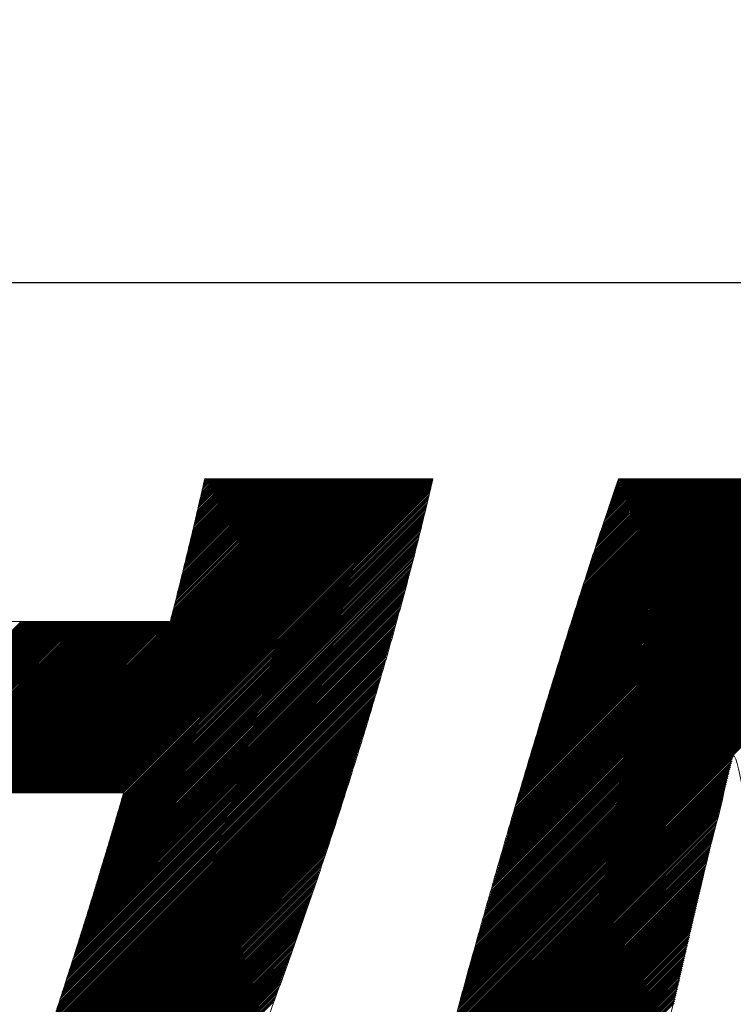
# Model space of a CAD drawing. Header units: millimetres. Extents: x 0 to 1300, y 0 to 891.
# Tile 58 of 146: x 173.82 to 177.82, y 599.46 to 604.97. Entities that reach past the tile are written whole.
import ezdxf

# ---------------------------------------------------------------- set-up
doc = ezdxf.new("R2010")
doc.units = ezdxf.units.MM
doc.header["$LTSCALE"] = 0.545669
doc.layers.add('NoLayerName_001', color=7, linetype='Continuous')
doc.layers.add('NoLayerName_002', color=7, linetype='Continuous')

# ---------------------------------------------------------------- blocks, each defined once
blk = doc.blocks.new('JZB_0014')
at = {"layer": 'NoLayerName_002', "color": 7, "linetype": 'Continuous', "lineweight": 25}
for p, q in [((3.9682, 4.8402), (2.2081, 3.0801)), ((3.9771, 4.8402), (2.217, 3.0801)), ((3.986, 4.8402), (2.2259, 3.0801)), ((3.9949, 4.8402), (2.2348, 3.0801)), ((4.0038, 4.8402), (2.2437, 3.0801)), ((4.0128, 4.8402), (2.2526, 3.0801)), ((4.0217, 4.8402), (2.2615, 3.0801)), ((4.0306, 4.8402), (2.2704, 3.0801)), ((4.0395, 4.8402), (2.2793, 3.0801)), ((4.0484, 4.8402), (2.2882, 3.0801)), ((4.0573, 4.8402), (2.2972, 3.0801)), ((4.0662, 4.8402), (2.3061, 3.0801)), ((4.0751, 4.8402), (2.315, 3.0801)), ((4.084, 4.8402), (2.3239, 3.0801)), ((4.0929, 4.8402), (2.3328, 3.0801)), ((4.1018, 4.8402), (2.3417, 3.0801)), ((4.1107, 4.8402), (2.3506, 3.0801)), ((4.1197, 4.8402), (2.3595, 3.0801)), ((4.1286, 4.8402), (2.3684, 3.0801)), ((4.1375, 4.8402), (2.3773, 3.0801)), ((4.1464, 4.8402), (2.3862, 3.0801)), ((4.1553, 4.8402), (2.3951, 3.0801)), ((4.1642, 4.8402), (2.4041, 3.0801)), ((4.1731, 4.8402), (2.413, 3.0801)), ((4.182, 4.8402), (2.4219, 3.0801)), ((4.1909, 4.8402), (2.4308, 3.0801)), ((4.1998, 4.8402), (2.4397, 3.0801)), ((4.2087, 4.8402), (2.4486, 3.0801)), ((4.2176, 4.8402), (2.4575, 3.0801)), ((4.2266, 4.8402), (2.4664, 3.0801)), ((4.2355, 4.8402), (2.4753, 3.0801)), ((4.2444, 4.8402), (2.4842, 3.0801)), ((4.2533, 4.8402), (2.4931, 3.0801)), ((4.2622, 4.8402), (2.502, 3.0801)), ((4.2711, 4.8402), (2.511, 3.0801)), ((4.28, 4.8402), (2.5199, 3.0801)), ((4.2889, 4.8402), (2.5288, 3.0801)), ((4.2978, 4.8402), (2.5377, 3.0801)), ((4.3067, 4.8402), (2.5466, 3.0801)), ((4.3156, 4.8402), (2.5555, 3.0801)), ((4.3245, 4.8402), (2.5644, 3.0801)), ((4.3335, 4.8402), (2.5733, 3.0801)), ((4.3424, 4.8402), (2.5822, 3.0801)), ((4.3513, 4.8402), (2.5911, 3.0801)), ((4.3602, 4.8402), (2.6, 3.0801)), ((4.3691, 4.8402), (2.6089, 3.0801)), ((4.378, 4.8402), (2.6179, 3.0801)), ((4.3869, 4.8402), (2.6268, 3.0801)), ((4.3958, 4.8402), (2.6357, 3.0801)), ((4.4047, 4.8402), (2.6446, 3.0801)), ((4.4136, 4.8402), (2.6535, 3.0801)), ((4.4225, 4.8402), (2.6624, 3.0801)), ((4.4314, 4.8402), (2.6713, 3.0801)), ((4.4404, 4.8402), (2.6802, 3.0801)), ((4.4493, 4.8402), (2.6891, 3.0801)), ((4.4582, 4.8402), (2.698, 3.0801)), ((4.4671, 4.8402), (2.7069, 3.0801)), ((4.476, 4.8402), (2.7158, 3.0801)), ((4.4849, 4.8402), (2.7248, 3.0801)), ((4.4938, 4.8402), (2.7337, 3.0801)), ((4.5027, 4.8402), (2.7426, 3.0801)), ((4.5116, 4.8402), (2.7515, 3.0801)), ((4.5205, 4.8402), (2.7604, 3.0801)), ((4.5294, 4.8402), (2.7693, 3.0801)), ((4.5383, 4.8402), (2.7782, 3.0801)), ((4.5473, 4.8402), (2.7871, 3.0801)), ((4.5562, 4.8402), (2.796, 3.0801)), ((4.5651, 4.8402), (2.8049, 3.0801)), ((4.574, 4.8402), (2.8138, 3.0801)), ((4.5829, 4.8402), (2.8227, 3.0801)), ((4.5918, 4.8402), (2.8317, 3.0801)), ((4.6007, 4.8402), (2.8406, 3.0801)), ((4.6096, 4.8402), (2.8495, 3.0801)), ((4.6185, 4.8402), (2.8584, 3.0801)), ((4.6274, 4.8402), (2.8673, 3.0801)), ((4.6363, 4.8402), (2.8762, 3.0801)), ((4.6381, 4.833), (2.8851, 3.0801)), ((4.6352, 4.8213), (2.894, 3.0801)), ((4.6324, 4.8096), (2.9029, 3.0801)), ((3.9593, 4.8402), (3.1698, 4.0507)), ((3.9504, 4.8402), (3.1727, 4.0626)), ((3.9415, 4.8402), (3.1757, 4.0744)), ((3.9326, 4.8402), (3.1787, 4.0863)), ((3.9237, 4.8402), (3.1816, 4.0982)), ((3.9148, 4.8402), (3.1846, 4.11)), ((3.9058, 4.8402), (3.1875, 4.1219)), ((3.8969, 4.8402), (3.1905, 4.1338)), ((3.888, 4.8402), (3.1935, 4.1456)), ((3.8791, 4.8402), (3.1964, 4.1575)), ((3.8702, 4.8402), (3.1994, 4.1694)), ((3.8613, 4.8402), (3.2023, 4.1812)), ((3.8524, 4.8402), (3.2053, 4.1931)), ((3.8435, 4.8402), (3.2083, 4.205)), ((3.8346, 4.8402), (3.2112, 4.2168)), ((3.8257, 4.8402), (3.2142, 4.2287)), ((3.8168, 4.8402), (3.2171, 4.2406)), ((3.8079, 4.8402), (3.2201, 4.2524)), ((3.7989, 4.8402), (3.223, 4.2643)), ((3.79, 4.8402), (3.226, 4.2762)), ((3.7811, 4.8402), (3.229, 4.288)), ((3.7722, 4.8402), (3.2319, 4.2999)), ((3.7633, 4.8402), (3.2349, 4.3118)), ((3.7544, 4.8402), (3.2378, 4.3236)), ((3.7455, 4.8402), (3.2408, 4.3355)), ((3.7366, 4.8402), (3.2438, 4.3474)), ((3.7277, 4.8402), (3.2467, 4.3592)), ((3.7188, 4.8402), (3.2497, 4.3711)), ((3.7099, 4.8402), (3.2526, 4.383)), ((3.701, 4.8402), (3.2556, 4.3948)), ((3.692, 4.8402), (3.2585, 4.4067)), ((3.6831, 4.8402), (3.2615, 4.4186)), ((3.6742, 4.8402), (3.2645, 4.4304)), ((3.6653, 4.8402), (3.2674, 4.4423)), ((3.6564, 4.8402), (3.2703, 4.4541)), ((3.6475, 4.8402), (3.273, 4.4657)), ((3.6386, 4.8402), (3.2757, 4.4774)), ((3.6297, 4.8402), (3.2784, 4.489)), ((3.6208, 4.8402), (3.2811, 4.5006)), ((3.6119, 4.8402), (3.2838, 4.5122)), ((3.603, 4.8402), (3.2865, 4.5238)), ((3.5941, 4.8402), (3.2892, 4.5354)), ((3.5851, 4.8402), (3.2919, 4.547)), ((3.5762, 4.8402), (3.2946, 4.5586)), ((3.5673, 4.8402), (3.2973, 4.5702)), ((3.5584, 4.8402), (3.3, 4.5818)), ((3.5495, 4.8402), (3.3027, 4.5934)), ((3.5406, 4.8402), (3.3054, 4.605)), ((3.5317, 4.8402), (3.3081, 4.6166)), ((3.5228, 4.8402), (3.3108, 4.6282)), ((3.5139, 4.8402), (3.3135, 4.6398)), ((3.505, 4.8402), (3.3162, 4.6515)), ((3.4961, 4.8402), (3.3189, 4.6631)), ((3.4872, 4.8402), (3.3216, 4.6747)), ((3.4782, 4.8402), (3.3243, 4.6863)), ((3.4693, 4.8402), (3.327, 4.6979)), ((3.4604, 4.8402), (3.3297, 4.7095)), ((3.4515, 4.8402), (3.3324, 4.7211)), ((3.4426, 4.8402), (3.3351, 4.7327)), ((3.4337, 4.8402), (3.3378, 4.7443)), ((3.4248, 4.8402), (3.3405, 4.7559)), ((3.4159, 4.8402), (3.3432, 4.7675)), ((3.407, 4.8402), (3.3459, 4.7791)), ((3.3981, 4.8402), (3.3486, 4.7907)), ((3.3892, 4.8402), (3.3513, 4.8023)), ((3.3803, 4.8402), (3.354, 4.8139)), ((3.3713, 4.8402), (3.3567, 4.8256)), ((3.3624, 4.8402), (3.3594, 4.8372)), ((7.0109, 4.8006), (5.0568, 2.8465)), ((7.009, 4.8076), (5.0604, 2.859)), ((7.007, 4.8145), (5.0639, 2.8714)), ((7.0051, 4.8215), (5.0675, 2.8839)), ((7.0031, 4.8284), (5.0711, 2.8964)), ((7.0012, 4.8354), (5.0747, 2.9089)), ((6.9971, 4.8402), (5.0783, 2.9214)), ((6.9882, 4.8402), (5.0819, 2.9339)), ((6.9793, 4.8402), (5.0855, 2.9464)), ((6.9703, 4.8402), (5.0891, 2.9589)), ((6.9614, 4.8402), (5.0926, 2.9714)), ((6.9525, 4.8402), (5.0962, 2.9839)), ((6.9436, 4.8402), (5.0998, 2.9964)), ((6.9347, 4.8402), (5.1034, 3.0089)), ((6.9258, 4.8402), (5.107, 3.0214)), ((6.9169, 4.8402), (5.1106, 3.0339)), ((6.908, 4.8402), (5.1142, 3.0464)), ((6.8991, 4.8402), (5.1178, 3.0589)), ((6.8902, 4.8402), (5.1213, 3.0714)), ((6.8813, 4.8402), (5.1249, 3.0839)), ((6.8724, 4.8402), (5.1285, 3.0964)), ((6.8634, 4.8402), (5.1321, 3.1089)), ((6.8545, 4.8402), (5.1357, 3.1214)), ((6.8456, 4.8402), (5.1393, 3.1339)), ((6.8367, 4.8402), (5.143, 3.1465)), ((6.8278, 4.8402), (5.1469, 3.1593)), ((6.8189, 4.8402), (5.1507, 3.1721)), ((6.81, 4.8402), (5.1546, 3.1848)), ((6.8011, 4.8402), (5.1585, 3.1976)), ((6.7922, 4.8402), (5.1623, 3.2103)), ((6.7833, 4.8402), (5.1662, 3.2231)), ((6.7744, 4.8402), (5.17, 3.2359)), ((6.7655, 4.8402), (5.1739, 3.2486)), ((6.7565, 4.8402), (5.1777, 3.2614)), ((6.7476, 4.8402), (5.1816, 3.2742)), ((6.7387, 4.8402), (5.1854, 3.2869)), ((6.7298, 4.8402), (5.1893, 3.2997)), ((6.7209, 4.8402), (5.1931, 3.3124)), ((6.712, 4.8402), (5.197, 3.3252)), ((6.7031, 4.8402), (5.2009, 3.338)), ((6.6942, 4.8402), (5.2047, 3.3507)), ((6.6853, 4.8402), (5.2086, 3.3635)), ((6.6764, 4.8402), (5.2124, 3.3763)), ((6.6675, 4.8402), (5.2163, 3.389)), ((6.6586, 4.8402), (5.2201, 3.4018)), ((6.6496, 4.8402), (5.224, 3.4145)), ((6.6407, 4.8402), (5.2278, 3.4273)), ((6.6318, 4.8402), (5.2317, 3.4401)), ((6.6229, 4.8402), (5.2355, 3.4528)), ((6.614, 4.8402), (5.2394, 3.4656)), ((6.6051, 4.8402), (5.2432, 3.4784)), ((6.5962, 4.8402), (5.2471, 3.4911)), ((6.5873, 4.8402), (5.251, 3.5039)), ((6.5784, 4.8402), (5.2548, 3.5166)), ((6.5695, 4.8402), (5.2587, 3.5294)), ((6.5606, 4.8402), (5.2625, 3.5422)), ((6.5517, 4.8402), (5.2664, 3.5549)), ((6.5427, 4.8402), (5.2702, 3.5677)), ((6.5338, 4.8402), (5.2741, 3.5805)), ((6.5249, 4.8402), (5.2779, 3.5932)), ((6.516, 4.8402), (5.2818, 3.606)), ((6.5071, 4.8402), (5.2856, 3.6187)), ((6.4982, 4.8402), (5.2895, 3.6315)), ((6.4893, 4.8402), (5.2934, 3.6443)), ((6.4804, 4.8402), (5.2975, 3.6573)), ((6.4715, 4.8402), (5.3015, 3.6703)), ((6.4626, 4.8402), (5.3056, 3.6832)), ((6.4537, 4.8402), (5.3096, 3.6962)), ((6.4448, 4.8402), (5.3137, 3.7092)), ((6.4358, 4.8402), (5.3177, 3.7221)), ((6.4269, 4.8402), (5.3218, 3.7351)), ((6.418, 4.8402), (5.3259, 3.748)), ((6.4091, 4.8402), (5.3299, 3.761)), ((6.4002, 4.8402), (5.334, 3.774)), ((6.3913, 4.8402), (5.338, 3.7869)), ((6.3824, 4.8402), (5.3421, 3.7999)), ((6.3735, 4.8402), (5.3461, 3.8129)), ((6.3646, 4.8402), (5.3502, 3.8258)), ((6.3557, 4.8402), (5.3542, 3.8388)), ((6.3468, 4.8402), (5.3583, 3.8517)), ((6.3379, 4.8402), (5.3623, 3.8647)), ((6.3289, 4.8402), (5.3664, 3.8777)), ((6.32, 4.8402), (5.3705, 3.8906)), ((6.3111, 4.8402), (5.3745, 3.9036)), ((6.3022, 4.8402), (5.3786, 3.9166)), ((6.2933, 4.8402), (5.3826, 3.9295)), ((6.2844, 4.8402), (5.3867, 3.9425)), ((6.2755, 4.8402), (5.3907, 3.9554)), ((6.2666, 4.8402), (5.3948, 3.9684)), ((6.2577, 4.8402), (5.3988, 3.9814)), ((6.2488, 4.8402), (5.4029, 3.9943)), ((6.2399, 4.8402), (5.4069, 4.0073)), ((6.2309, 4.8402), (5.411, 4.0203)), ((6.222, 4.8402), (5.415, 4.0332)), ((6.2131, 4.8402), (5.4191, 4.0462)), ((6.2042, 4.8402), (5.4232, 4.0591)), ((6.1953, 4.8402), (5.4272, 4.0721)), ((6.1864, 4.8402), (5.4313, 4.0851)), ((6.1775, 4.8402), (5.4353, 4.098)), ((6.1686, 4.8402), (5.4394, 4.111)), ((6.1597, 4.8402), (5.4436, 4.1241)), ((6.1508, 4.8402), (5.4479, 4.1373)), ((6.1419, 4.8402), (5.4521, 4.1505)), ((6.133, 4.8402), (5.4564, 4.1637)), ((6.124, 4.8402), (5.4607, 4.1769)), ((6.1151, 4.8402), (5.465, 4.1901)), ((6.1062, 4.8402), (5.4693, 4.2033)), ((6.0973, 4.8402), (5.4736, 4.2165)), ((6.0884, 4.8402), (5.4779, 4.2297)), ((6.0795, 4.8402), (5.4822, 4.2429)), ((6.0706, 4.8402), (5.4865, 4.2561)), ((6.0617, 4.8402), (5.4908, 4.2693)), ((6.0528, 4.8402), (5.4951, 4.2825)), ((6.0439, 4.8402), (5.4994, 4.2957)), ((6.035, 4.8402), (5.5036, 4.3089)), ((6.0261, 4.8402), (5.5079, 4.3221)), ((6.0171, 4.8402), (5.5122, 4.3353)), ((6.0082, 4.8402), (5.5165, 4.3485)), ((5.9993, 4.8402), (5.5208, 4.3617)), ((5.9904, 4.8402), (5.5251, 4.3749)), ((5.9815, 4.8402), (5.5294, 4.3881)), ((5.9726, 4.8402), (5.5337, 4.4013)), ((5.9637, 4.8402), (5.538, 4.4145)), ((5.9548, 4.8402), (5.5423, 4.4277)), ((5.9459, 4.8402), (5.5466, 4.4409)), ((5.937, 4.8402), (5.5509, 4.4541)), ((5.9281, 4.8402), (5.5552, 4.4673)), ((5.9192, 4.8402), (5.5594, 4.4805)), ((5.9102, 4.8402), (5.5637, 4.4937)), ((5.9013, 4.8402), (5.568, 4.5069)), ((5.8924, 4.8402), (5.5723, 4.5201)), ((5.8835, 4.8402), (5.5766, 4.5333)), ((5.8746, 4.8402), (5.5809, 4.5465)), ((5.8657, 4.8402), (5.5852, 4.5597)), ((5.8568, 4.8402), (5.5897, 4.5731)), ((5.8479, 4.8402), (5.5942, 4.5866)), ((5.839, 4.8402), (5.5987, 4.6)), ((5.8301, 4.8402), (5.6033, 4.6134)), ((5.8212, 4.8402), (5.6078, 4.6268)), ((5.8123, 4.8402), (5.6123, 4.6402)), ((5.8033, 4.8402), (5.6168, 4.6537)), ((5.7944, 4.8402), (5.6213, 4.6671)), ((5.7855, 4.8402), (5.6258, 4.6805)), ((5.7766, 4.8402), (5.6303, 4.6939)), ((5.7677, 4.8402), (5.6348, 4.7073)), ((5.7588, 4.8402), (5.6393, 4.7207)), ((5.7499, 4.8402), (5.6438, 4.7342)), ((5.741, 4.8402), (5.6484, 4.7476)), ((5.7321, 4.8402), (5.6529, 4.761)), ((5.7232, 4.8402), (5.6575, 4.7745)), ((5.7143, 4.8402), (5.6621, 4.788)), ((5.7054, 4.8402), (5.6667, 4.8016)), ((5.6964, 4.8402), (5.6713, 4.8151)), ((5.6875, 4.8402), (5.676, 4.8286)), ((4.6183, 4.7509), (2.8871, 3.0197)), ((4.6212, 4.7627), (2.8908, 3.0323)), ((4.624, 4.7744), (2.8946, 3.045)), ((4.6268, 4.7861), (2.8983, 3.0576)), ((4.6296, 4.7979), (2.902, 3.0702)), ((7.0265, 4.7449), (5.0281, 2.7465)), ((7.0245, 4.7519), (5.0317, 2.759)), ((7.0226, 4.7588), (5.0352, 2.7715)), ((7.0206, 4.7658), (5.0388, 2.784)), ((7.0187, 4.7727), (5.0424, 2.7965)), ((7.0167, 4.7797), (5.046, 2.809)), ((7.0148, 4.7867), (5.0496, 2.8215)), ((7.0129, 4.7936), (5.0532, 2.834)), ((4.6042, 4.6923), (2.8685, 2.9566)), ((4.6071, 4.704), (2.8722, 2.9692)), ((4.6099, 4.7158), (2.8759, 2.9818)), ((4.6127, 4.7275), (2.8797, 2.9945)), ((4.6155, 4.7392), (2.8834, 3.0071)), ((7.0417, 4.6889), (4.9994, 2.6465)), ((7.0398, 4.6959), (5.003, 2.659)), ((7.0379, 4.7029), (5.0065, 2.6715)), ((7.036, 4.7099), (5.0101, 2.684)), ((7.0341, 4.7169), (5.0137, 2.6965)), ((7.0322, 4.7239), (5.0173, 2.709)), ((7.0303, 4.7309), (5.0209, 2.7215)), ((7.0284, 4.7379), (5.0245, 2.734)), ((4.5902, 4.6337), (2.8499, 2.8934)), ((4.593, 4.6454), (2.8536, 2.906)), ((4.5958, 4.6571), (2.8573, 2.9187)), ((4.5986, 4.6689), (2.8611, 2.9313)), ((4.6014, 4.6806), (2.8648, 2.9439)), ((7.055, 4.6398), (4.9743, 2.5591)), ((7.0531, 4.6468), (4.9778, 2.5715)), ((7.0512, 4.6538), (4.9814, 2.584)), ((7.0493, 4.6608), (4.985, 2.5965)), ((7.0474, 4.6678), (4.9886, 2.609)), ((7.0455, 4.6748), (4.9922, 2.6215)), ((7.0436, 4.6818), (4.9958, 2.634)), ((4.5789, 4.5868), (2.835, 2.8429)), ((4.5817, 4.5985), (2.8387, 2.8555)), ((4.5845, 4.6102), (2.8424, 2.8681)), ((4.5873, 4.6219), (2.8462, 2.8808)), ((7.0701, 4.5837), (4.9456, 2.4591)), ((7.0682, 4.5907), (4.9491, 2.4716)), ((7.0663, 4.5977), (4.9527, 2.4841)), ((7.0644, 4.6047), (4.9563, 2.4966)), ((7.0626, 4.6117), (4.9599, 2.5091)), ((7.0607, 4.6187), (4.9635, 2.5216)), ((7.0588, 4.6257), (4.9671, 2.5341)), ((7.0569, 4.6327), (4.9707, 2.5466)), ((4.5644, 4.5278), (2.8164, 2.7797)), ((4.5675, 4.5398), (2.8201, 2.7924)), ((4.5704, 4.5516), (2.8238, 2.805)), ((4.5732, 4.5633), (2.8275, 2.8176)), ((4.5761, 4.575), (2.8313, 2.8302)), ((7.0853, 4.5276), (4.9169, 2.3591)), ((7.0834, 4.5346), (4.9204, 2.3716)), ((7.0815, 4.5416), (4.924, 2.3841)), ((7.0796, 4.5486), (4.9276, 2.3966)), ((7.0777, 4.5556), (4.9312, 2.4091)), ((7.0758, 4.5626), (4.9348, 2.4216)), ((7.0739, 4.5696), (4.9384, 2.4341)), ((7.072, 4.5766), (4.942, 2.4466)), ((4.552, 4.4797), (2.8015, 2.7292)), ((4.5551, 4.4918), (2.8052, 2.7418)), ((4.5582, 4.5038), (2.8089, 2.7545)), ((4.5613, 4.5158), (2.8127, 2.7671)), ((7.1005, 4.4715), (4.8882, 2.2592)), ((7.0986, 4.4785), (4.8917, 2.2716)), ((7.0967, 4.4855), (4.8953, 2.2841)), ((7.0948, 4.4925), (4.8989, 2.2966)), ((7.0929, 4.4995), (4.9025, 2.3091)), ((7.091, 4.5065), (4.9061, 2.3216)), ((7.0891, 4.5135), (4.9097, 2.3341)), ((7.0872, 4.5205), (4.9133, 2.3466)), ((4.5365, 4.4197), (2.7818, 2.665)), ((4.5396, 4.4317), (2.7858, 2.6778)), ((4.5427, 4.4437), (2.7897, 2.6907)), ((4.5458, 4.4557), (2.7936, 2.7035)), ((4.5489, 4.4677), (2.7975, 2.7163)), ((7.1156, 4.4153), (4.8595, 2.1592)), ((7.1137, 4.4224), (4.863, 2.1717)), ((7.1118, 4.4294), (4.8666, 2.1842)), ((7.1099, 4.4364), (4.8702, 2.1967)), ((7.108, 4.4434), (4.8738, 2.2092)), ((7.1061, 4.4504), (4.8774, 2.2217)), ((7.1043, 4.4574), (4.881, 2.2342)), ((7.1024, 4.4644), (4.8846, 2.2467)), ((4.521, 4.3596), (2.7622, 2.6008)), ((4.5241, 4.3717), (2.7661, 2.6137)), ((4.5272, 4.3837), (2.77, 2.6265)), ((4.5303, 4.3957), (2.774, 2.6393)), ((4.5334, 4.4077), (2.7779, 2.6522)), ((7.1308, 4.3592), (4.8315, 2.06)), ((7.1289, 4.3663), (4.8349, 2.0722)), ((7.127, 4.3733), (4.8382, 2.0845)), ((7.1251, 4.3803), (4.8415, 2.0967)), ((7.1232, 4.3873), (4.8451, 2.1092)), ((7.1213, 4.3943), (4.8487, 2.1217)), ((7.1194, 4.4013), (4.8523, 2.1342)), ((7.1175, 4.4083), (4.8559, 2.1467)), ((4.5086, 4.3116), (2.7465, 2.5495)), ((4.5117, 4.3236), (2.7504, 2.5623)), ((4.5148, 4.3356), (2.7543, 2.5752)), ((4.5179, 4.3476), (2.7583, 2.588)), ((7.146, 4.3031), (4.8049, 1.9621)), ((7.1441, 4.3102), (4.8082, 1.9743)), ((7.1422, 4.3172), (4.8115, 1.9865)), ((7.1403, 4.3242), (4.8149, 1.9988)), ((7.1384, 4.3312), (4.8182, 2.011)), ((7.1365, 4.3382), (4.8215, 2.0233)), ((7.1346, 4.3452), (4.8249, 2.0355)), ((7.1327, 4.3522), (4.8282, 2.0477)), ((4.4931, 4.2516), (2.7269, 2.4853)), ((4.4962, 4.2636), (2.7308, 2.4981)), ((4.4993, 4.2756), (2.7347, 2.511)), ((4.5024, 4.2876), (2.7386, 2.5238)), ((4.5055, 4.2996), (2.7426, 2.5367)), ((7.1591, 4.254), (4.7816, 1.8764)), ((7.1573, 4.261), (4.7849, 1.8886)), ((7.1554, 4.2681), (4.7882, 1.9009)), ((7.1535, 4.2751), (4.7916, 1.9131)), ((7.1516, 4.2821), (4.7949, 1.9253)), ((7.1497, 4.2891), (4.7982, 1.9376)), ((7.1478, 4.2961), (4.8015, 1.9498)), ((4.4796, 4.2025), (2.7112, 2.434)), ((4.4831, 4.2149), (2.7151, 2.4468)), ((4.4866, 4.2273), (2.719, 2.4596)), ((4.49, 4.2396), (2.7229, 2.4725)), ((7.1738, 4.1973), (4.7549, 1.7785)), ((7.1719, 4.2044), (4.7582, 1.7907)), ((7.1701, 4.2115), (4.7616, 1.803)), ((7.1683, 4.2186), (4.7649, 1.8152)), ((7.1665, 4.2257), (4.7682, 1.8274)), ((7.1646, 4.2327), (4.7716, 1.8397)), ((7.1628, 4.2398), (4.7749, 1.8519)), ((7.161, 4.2469), (4.7782, 1.8642)), ((4.4621, 4.1404), (2.6913, 2.3696)), ((4.4656, 4.1528), (2.6955, 2.3826)), ((4.4691, 4.1652), (2.6994, 2.3955)), ((4.4726, 4.1776), (2.7033, 2.4083)), ((4.4761, 4.1901), (2.7072, 2.4211)), ((7.1847, 4.1549), (4.7349, 1.705)), ((7.1829, 4.1619), (4.7383, 1.7173)), ((7.1811, 4.169), (4.7416, 1.7295)), ((7.1793, 4.1761), (4.7449, 1.7418)), ((7.1774, 4.1832), (4.7483, 1.754)), ((7.1756, 4.1903), (4.7516, 1.7662)), ((4.4481, 4.0908), (2.6747, 2.3174)), ((4.4516, 4.1032), (2.6789, 2.3304)), ((4.4551, 4.1156), (2.683, 2.3435)), ((4.4586, 4.128), (2.6872, 2.3565)), ((2.3308, 4.0402), (0.711, 2.4204)), ((2.3397, 4.0402), (0.7133, 2.4138)), ((2.3486, 4.0402), (0.7155, 2.4071)), ((2.3575, 4.0402), (0.7178, 2.4004)), ((2.3664, 4.0402), (0.72, 2.3938)), ((2.3753, 4.0402), (0.7223, 2.3871)), ((2.3842, 4.0402), (0.7245, 2.3805)), ((2.3931, 4.0402), (0.7268, 2.3738)), ((2.402, 4.0402), (0.729, 2.3671)), ((2.411, 4.0402), (0.7313, 2.3605)), ((2.4199, 4.0402), (0.7335, 2.3538)), ((2.4288, 4.0402), (0.7358, 2.3472)), ((2.4377, 4.0402), (0.738, 2.3405)), ((2.4466, 4.0402), (0.7403, 2.3338)), ((2.4555, 4.0402), (0.7425, 2.3272)), ((2.4644, 4.0402), (0.7447, 2.3205)), ((2.4733, 4.0402), (0.747, 2.3139)), ((2.4822, 4.0402), (0.7492, 2.3072)), ((2.4911, 4.0402), (0.7516, 2.3006)), ((2.5, 4.0402), (0.754, 2.2941)), ((2.509, 4.0402), (0.7563, 2.2876)), ((2.5179, 4.0402), (0.7587, 2.281)), ((2.5268, 4.0402), (0.7611, 2.2745)), ((2.5357, 4.0402), (0.7635, 2.268)), ((2.5446, 4.0402), (0.7659, 2.2615)), ((2.5535, 4.0402), (0.7682, 2.2549)), ((2.5624, 4.0402), (0.7706, 2.2484)), ((2.5713, 4.0402), (0.773, 2.2419)), ((2.5802, 4.0402), (0.7754, 2.2353)), ((2.5891, 4.0402), (0.7778, 2.2288)), ((2.598, 4.0402), (0.7801, 2.2223)), ((2.6069, 4.0402), (0.7825, 2.2158)), ((2.6159, 4.0402), (0.7849, 2.2092)), ((2.6248, 4.0402), (0.7873, 2.2027)), ((2.6337, 4.0402), (0.7897, 2.1962)), ((2.6426, 4.0402), (0.792, 2.1896)), ((2.6515, 4.0402), (0.7944, 2.1831)), ((2.6604, 4.0402), (0.7968, 2.1766)), ((2.6693, 4.0402), (0.7992, 2.17)), ((2.6782, 4.0402), (0.8016, 2.1635)), ((2.6871, 4.0402), (0.8039, 2.157)), ((2.696, 4.0402), (1.7359, 3.0801)), ((2.7049, 4.0402), (1.7448, 3.0801)), ((2.7138, 4.0402), (1.7537, 3.0801)), ((2.7228, 4.0402), (1.7626, 3.0801)), ((2.7317, 4.0402), (1.7716, 3.0801)), ((2.7406, 4.0402), (1.7805, 3.0801)), ((2.7495, 4.0402), (1.7894, 3.0801)), ((2.7584, 4.0402), (1.7983, 3.0801)), ((2.7673, 4.0402), (1.8072, 3.0801)), ((2.7762, 4.0402), (1.8161, 3.0801)), ((2.7851, 4.0402), (1.825, 3.0801)), ((2.794, 4.0402), (1.8339, 3.0801)), ((2.8029, 4.0402), (1.8428, 3.0801)), ((2.8118, 4.0402), (1.8517, 3.0801)), ((2.8207, 4.0402), (1.8606, 3.0801)), ((2.8297, 4.0402), (1.8695, 3.0801)), ((2.8386, 4.0402), (1.8785, 3.0801)), ((2.8475, 4.0402), (1.8874, 3.0801)), ((2.8564, 4.0402), (1.8963, 3.0801)), ((2.8653, 4.0402), (1.9052, 3.0801)), ((2.8742, 4.0402), (1.9141, 3.0801)), ((2.8831, 4.0402), (1.923, 3.0801)), ((2.892, 4.0402), (1.9319, 3.0801)), ((2.9009, 4.0402), (1.9408, 3.0801)), ((2.9098, 4.0402), (1.9497, 3.0801)), ((2.9187, 4.0402), (1.9586, 3.0801)), ((2.9276, 4.0402), (1.9675, 3.0801)), ((2.9366, 4.0402), (1.9764, 3.0801)), ((2.9455, 4.0402), (1.9854, 3.0801)), ((2.9544, 4.0402), (1.9943, 3.0801)), ((2.9633, 4.0402), (2.0032, 3.0801)), ((2.9722, 4.0402), (2.0121, 3.0801)), ((2.9811, 4.0402), (2.021, 3.0801)), ((2.99, 4.0402), (2.0299, 3.0801)), ((2.9989, 4.0402), (2.0388, 3.0801)), ((3.0078, 4.0402), (2.0477, 3.0801)), ((3.0167, 4.0402), (2.0566, 3.0801)), ((3.0256, 4.0402), (2.0655, 3.0801)), ((3.0345, 4.0402), (2.0744, 3.0801)), ((3.0435, 4.0402), (2.0833, 3.0801)), ((3.0524, 4.0402), (2.0923, 3.0801)), ((3.0613, 4.0402), (2.1012, 3.0801)), ((3.0702, 4.0402), (2.1101, 3.0801)), ((3.0791, 4.0402), (2.119, 3.0801)), ((3.088, 4.0402), (2.1279, 3.0801)), ((3.0969, 4.0402), (2.1368, 3.0801)), ((3.1058, 4.0402), (2.1457, 3.0801)), ((3.1147, 4.0402), (2.1546, 3.0801)), ((3.1236, 4.0402), (2.1635, 3.0801)), ((3.1325, 4.0402), (2.1724, 3.0801)), ((3.1414, 4.0402), (2.1813, 3.0801)), ((3.1504, 4.0402), (2.1903, 3.0801)), ((3.1593, 4.0402), (2.1992, 3.0801)), ((4.4306, 4.0287), (2.654, 2.2521)), ((4.4341, 4.0411), (2.6582, 2.2652)), ((4.4376, 4.0535), (2.6623, 2.2782)), ((4.4411, 4.066), (2.6664, 2.2913)), ((4.4446, 4.0784), (2.6706, 2.3043)), ((4.4166, 3.9791), (2.6374, 2.1999)), ((4.4201, 3.9915), (2.6416, 2.2129)), ((4.4236, 4.0039), (2.6457, 2.226)), ((4.4271, 4.0163), (2.6499, 2.2391)), ((4.3991, 3.917), (2.6167, 2.1346)), ((4.4026, 3.9294), (2.6208, 2.1477)), ((4.4061, 3.9419), (2.625, 2.1607)), ((4.4096, 3.9543), (2.6291, 2.1738)), ((4.4131, 3.9667), (2.6333, 2.1868)), ((4.3851, 3.8674), (2.6001, 2.0824)), ((4.3886, 3.8798), (2.6043, 2.0955)), ((4.3921, 3.8922), (2.6084, 2.1085)), ((4.3956, 3.9046), (2.6126, 2.1216)), ((4.3711, 3.8178), (2.5834, 2.0301)), ((4.3746, 3.8302), (2.5877, 2.0432)), ((4.3781, 3.8426), (2.5918, 2.0563)), ((4.3816, 3.855), (2.596, 2.0694)), ((4.3536, 3.7557), (2.5615, 1.9636)), ((4.3571, 3.7681), (2.5659, 1.9769)), ((4.3606, 3.7805), (2.5703, 1.9902)), ((4.3641, 3.7929), (2.5747, 2.0035)), ((4.3676, 3.8053), (2.579, 2.0168)), ((4.3396, 3.7061), (2.5439, 1.9104)), ((4.3431, 3.7185), (2.5483, 1.9237)), ((4.3466, 3.7309), (2.5527, 1.937)), ((4.3501, 3.7433), (2.5571, 1.9503)), ((4.3221, 3.644), (2.522, 1.8439)), ((4.3256, 3.6564), (2.5264, 1.8572)), ((4.3291, 3.6688), (2.5308, 1.8705)), ((4.3326, 3.6812), (2.5352, 1.8838)), ((4.3361, 3.6936), (2.5396, 1.8971)), ((4.3078, 3.5941), (2.5045, 1.7908)), ((4.3116, 3.6068), (2.5088, 1.8041)), ((4.3151, 3.6192), (2.5132, 1.8174)), ((4.3186, 3.6316), (2.5176, 1.8306)), ((4.2917, 3.5424), (2.4869, 1.7376)), ((4.2957, 3.5553), (2.4913, 1.7509)), ((4.2998, 3.5683), (2.4957, 1.7642)), ((4.3038, 3.5812), (2.5001, 1.7775)), ((4.2716, 3.4778), (2.4645, 1.6706)), ((4.2757, 3.4907), (2.4691, 1.6842)), ((4.2797, 3.5036), (2.4737, 1.6977)), ((4.2837, 3.5166), (2.4781, 1.711)), ((4.2877, 3.5295), (2.4825, 1.7243)), ((4.2556, 3.4261), (2.4458, 1.6163)), ((4.2596, 3.439), (2.4505, 1.6299)), ((4.2636, 3.4519), (2.4551, 1.6435)), ((4.2676, 3.4649), (2.4598, 1.657)), ((4.2395, 3.3744), (2.4272, 1.562)), ((4.2435, 3.3873), (2.4318, 1.5756)), ((4.2476, 3.4002), (2.4365, 1.5892)), ((4.2516, 3.4132), (2.4412, 1.6027)), ((4.2235, 3.3227), (2.4085, 1.5077)), ((4.2275, 3.3356), (2.4132, 1.5213)), ((4.2315, 3.3485), (2.4178, 1.5349)), ((4.2355, 3.3615), (2.4225, 1.5485)), ((4.2034, 3.2581), (2.3852, 1.4399)), ((4.2074, 3.271), (2.3899, 1.4535)), ((4.2114, 3.2839), (2.3945, 1.467)), ((4.2154, 3.2968), (2.3992, 1.4806)), ((4.2194, 3.3098), (2.4038, 1.4942)), ((6.3167, 3.2601), (4.7249, 1.6683)), ((6.3198, 3.272), (4.7283, 1.6806)), ((6.3228, 3.284), (4.7316, 1.6928)), ((4.1873, 3.2064), (2.3665, 1.3856)), ((4.1913, 3.2193), (2.3712, 1.3992)), ((4.1953, 3.2322), (2.3759, 1.4127)), ((4.1994, 3.2451), (2.3805, 1.4263)), ((6.3013, 3.2002), (4.7083, 1.6071)), ((6.3044, 3.2122), (4.7116, 1.6194)), ((6.3075, 3.2241), (4.7149, 1.6316)), ((6.3105, 3.2361), (4.7183, 1.6438)), ((6.3136, 3.2481), (4.7216, 1.6561)), ((4.1712, 3.1547), (2.3475, 1.3309)), ((4.1753, 3.1676), (2.3523, 1.3446)), ((4.1793, 3.1805), (2.3572, 1.3584)), ((4.1833, 3.1934), (2.3619, 1.372)), ((6.2892, 3.1524), (4.6952, 1.5584)), ((6.2922, 3.1643), (4.6983, 1.5705)), ((6.2952, 3.1762), (4.7016, 1.5827)), ((6.2983, 3.1882), (4.705, 1.5949)), ((4.1512, 3.09), (2.3231, 1.262)), ((4.1552, 3.103), (2.328, 1.2758)), ((4.1592, 3.1159), (2.3329, 1.2896)), ((4.1632, 3.1288), (2.3377, 1.3033)), ((4.1672, 3.1417), (2.3426, 1.3171)), ((6.2741, 3.0927), (4.6794, 1.4981)), ((6.2771, 3.1047), (4.6826, 1.5102)), ((6.2801, 3.1166), (4.6857, 1.5222)), ((6.2831, 3.1285), (4.6889, 1.5343)), ((6.2861, 3.1404), (4.692, 1.5463)), ((4.1471, 3.0771), (1.4964, 0.4264)), ((4.1431, 3.0642), (1.4992, 0.4203)), ((4.1391, 3.0513), (1.502, 0.4142)), ((4.1351, 3.0383), (1.5048, 0.4081)), ((6.262, 3.045), (4.6668, 1.4499)), ((6.265, 3.0569), (4.67, 1.4619)), ((6.268, 3.0689), (4.6731, 1.474)), ((6.271, 3.0808), (4.6763, 1.4861)), ((4.1311, 3.0254), (1.5076, 0.402)), ((4.1271, 3.0125), (1.5104, 0.3959)), ((4.123, 2.9996), (1.5132, 0.3897)), ((4.119, 2.9866), (1.516, 0.3836)), ((6.2471, 2.9856), (4.6511, 1.3896)), ((6.25, 2.9974), (4.6542, 1.4016)), ((6.2529, 3.0092), (4.6574, 1.4137)), ((6.2559, 3.0212), (4.6605, 1.4258)), ((6.259, 3.0331), (4.6637, 1.4378)), ((4.115, 2.9737), (1.5188, 0.3775)), ((4.111, 2.9608), (1.5216, 0.3714)), ((4.1068, 2.9477), (1.5244, 0.3653)), ((4.1023, 2.9342), (1.5273, 0.3592)), ((6.2324, 2.9263), (4.6354, 1.3293)), ((6.2353, 2.9382), (4.6385, 1.3414)), ((6.2383, 2.95), (4.6416, 1.3534)), ((6.2412, 2.9619), (4.6448, 1.3655)), ((6.2441, 2.9737), (4.6479, 1.3775)), ((4.0977, 2.9208), (1.5301, 0.3531)), ((4.0932, 2.9073), (1.5329, 0.347)), ((4.0886, 2.8939), (1.5357, 0.3409)), ((4.0841, 2.8804), (1.5385, 0.3348)), ((6.2207, 2.879), (4.6228, 1.2811)), ((6.2236, 2.8908), (4.6259, 1.2931)), ((6.2265, 2.9027), (4.6291, 1.3052)), ((6.2295, 2.9145), (4.6322, 1.3172)), ((4.0796, 2.867), (1.5413, 0.3287)), ((4.075, 2.8536), (1.5441, 0.3226)), ((4.0705, 2.8401), (1.5469, 0.3165)), ((4.066, 2.8267), (1.5497, 0.3104)), ((6.206, 2.8198), (4.607, 1.2208)), ((6.2089, 2.8316), (4.6102, 1.2328)), ((6.2119, 2.8434), (4.6133, 1.2449)), ((6.2148, 2.8553), (4.6165, 1.257)), ((6.2177, 2.8671), (4.6196, 1.269)), ((4.0614, 2.8132), (1.5525, 0.3043)), ((4.0569, 2.7998), (1.5553, 0.2982)), ((4.0523, 2.7863), (1.5581, 0.2921)), ((4.0478, 2.7729), (1.5609, 0.286)), ((4.0433, 2.7594), (1.5637, 0.2799)), ((6.1913, 2.7605), (4.5913, 1.1605)), ((6.1942, 2.7724), (4.5944, 1.1726)), ((6.1972, 2.7842), (4.5976, 1.1846)), ((6.2001, 2.7961), (4.6007, 1.1967)), ((6.203, 2.8079), (4.6039, 1.2087)), ((4.0387, 2.746), (1.5665, 0.2738)), ((4.0342, 2.7325), (1.5694, 0.2678)), ((4.0296, 2.7191), (1.5723, 0.2618)), ((4.0251, 2.7056), (1.5753, 0.2558)), ((6.1796, 2.7132), (4.5787, 1.1123)), ((6.1825, 2.725), (4.5818, 1.1243)), ((6.1854, 2.7369), (4.585, 1.1364)), ((6.1884, 2.7487), (4.5881, 1.1484)), ((4.0206, 2.6922), (1.5782, 0.2498)), ((4.016, 2.6787), (1.5811, 0.2438)), ((4.0115, 2.6653), (1.584, 0.2378)), ((4.007, 2.6518), (1.5869, 0.2318)), ((6.1654, 2.6545), (4.5631, 1.0521)), ((6.1681, 2.6661), (4.5661, 1.064)), ((6.1708, 2.6777), (4.5692, 1.0761)), ((6.1737, 2.6895), (4.5724, 1.0881)), ((6.1766, 2.7013), (4.5755, 1.1002)), ((4.0024, 2.6384), (1.5898, 0.2258)), ((3.9979, 2.625), (1.5927, 0.2198)), ((3.9933, 2.6115), (1.5956, 0.2138)), ((3.9888, 2.5981), (1.5985, 0.2078)), ((6.1521, 2.5966), (4.5483, 0.9928)), ((6.1548, 2.6082), (4.5513, 1.0047)), ((6.1574, 2.6198), (4.5542, 1.0166)), ((6.1601, 2.6314), (4.5572, 1.0284)), ((6.1628, 2.6429), (4.5601, 1.0403)), ((3.9843, 2.5846), (1.6014, 0.2018)), ((3.9797, 2.5712), (1.6044, 0.1958)), ((3.9752, 2.5577), (1.6073, 0.1898)), ((3.9706, 2.5443), (1.6102, 0.1838)), ((6.1388, 2.5387), (4.5336, 0.9336)), ((6.1414, 2.5503), (4.5365, 0.9454)), ((6.1441, 2.5619), (4.5395, 0.9573)), ((6.1468, 2.5735), (4.5424, 0.9691)), ((6.1494, 2.585), (4.5454, 0.981)), ((3.9661, 2.5308), (1.6131, 0.1778)), ((3.9616, 2.5174), (1.616, 0.1718)), ((3.957, 2.5039), (1.6189, 0.1658)), ((3.9525, 2.4905), (1.6218, 0.1598)), ((6.1281, 2.4924), (4.5218, 0.8861)), ((6.1308, 2.504), (4.5247, 0.898)), ((6.1334, 2.5156), (4.5277, 0.9098)), ((6.1361, 2.5272), (4.5306, 0.9217)), ((3.9479, 2.477), (1.6247, 0.1538)), ((3.9434, 2.4636), (1.6276, 0.1478)), ((3.9389, 2.4501), (1.6305, 0.1418)), ((3.9343, 2.4367), (1.6335, 0.1358)), ((6.1147, 2.4345), (4.507, 0.8268)), ((6.1174, 2.4461), (4.51, 0.8387)), ((6.1201, 2.4577), (4.5129, 0.8506)), ((6.1227, 2.4693), (4.5159, 0.8624)), ((6.1254, 2.4808), (4.5188, 0.8743)), ((3.9298, 2.4232), (1.6364, 0.1298)), ((3.9253, 2.4098), (1.6393, 0.1238)), ((3.9207, 2.3964), (1.6422, 0.1178)), ((3.9162, 2.3829), (1.6451, 0.1118)), ((6.1014, 2.3766), (4.4923, 0.7676)), ((6.1041, 2.3882), (4.4952, 0.7794)), ((6.1067, 2.3998), (4.4982, 0.7913)), ((6.1094, 2.4114), (4.5011, 0.8031)), ((6.1121, 2.423), (4.5041, 0.815)), ((3.9116, 2.3695), (1.648, 0.1058)), ((3.9071, 2.356), (1.6509, 0.0998)), ((3.9026, 2.3426), (1.6538, 0.0938)), ((3.898, 2.3291), (1.6567, 0.0878)), ((6.088, 2.3188), (4.4776, 0.7083)), ((6.0907, 2.3303), (4.4805, 0.7201)), ((6.0934, 2.3419), (4.4835, 0.732)), ((6.0961, 2.3535), (4.4864, 0.7438)), ((6.0987, 2.3651), (4.4894, 0.7557)), ((3.8935, 2.3157), (1.6596, 0.0818)), ((3.8888, 2.3021), (1.6626, 0.0758)), ((3.8837, 2.2881), (1.6655, 0.0698)), ((3.8786, 2.2741), (1.6684, 0.0638)), ((6.0774, 2.2724), (4.4658, 0.6608)), ((6.08, 2.284), (4.4687, 0.6727)), ((6.0827, 2.2956), (4.4717, 0.6846)), ((6.0854, 2.3072), (4.4746, 0.6964)), ((3.8735, 2.2601), (1.6713, 0.0578)), ((3.8684, 2.246), (1.6742, 0.0518)), ((3.8633, 2.232), (1.6771, 0.0458)), ((3.8582, 2.218), (1.6803, 0.0401)), ((6.064, 2.2146), (4.451, 0.6015)), ((6.0667, 2.2261), (4.454, 0.6134)), ((6.0694, 2.2377), (4.4569, 0.6253)), ((6.072, 2.2493), (4.4599, 0.6371)), ((6.0747, 2.2609), (4.4628, 0.649)), ((3.8531, 2.204), (1.6892, 0.0401)), ((3.848, 2.19), (1.6981, 0.0401)), ((3.8429, 2.176), (1.707, 0.0401)), ((3.8377, 2.1619), (1.7159, 0.0401)), ((6.0507, 2.1567), (4.4368, 0.5428)), ((6.0533, 2.1682), (4.4395, 0.5544)), ((6.056, 2.1798), (4.4422, 0.5661)), ((6.0587, 2.1914), (4.4451, 0.5778)), ((6.0614, 2.203), (4.4481, 0.5897)), ((3.8326, 2.1479), (1.7248, 0.0401)), ((3.8275, 2.1339), (1.7337, 0.0401)), ((3.8224, 2.1199), (1.7427, 0.0401)), ((3.8173, 2.1059), (1.7516, 0.0401)), ((6.0373, 2.0988), (4.4232, 0.4847)), ((6.04, 2.1104), (4.4259, 0.4963)), ((6.0427, 2.1219), (4.4287, 0.5079)), ((6.0453, 2.1335), (4.4314, 0.5196)), ((6.048, 2.1451), (4.4341, 0.5312)), ((3.8122, 2.0919), (1.7605, 0.0401)), ((3.8071, 2.0778), (1.7694, 0.0401)), ((3.802, 2.0638), (1.7783, 0.0401)), ((3.7969, 2.0498), (1.7872, 0.0401)), ((6.0267, 2.0525), (4.4123, 0.4382)), ((6.0293, 2.064), (4.4151, 0.4498)), ((6.032, 2.0756), (4.4178, 0.4614)), ((6.0347, 2.0872), (4.4205, 0.473)), ((3.7918, 2.0358), (1.7961, 0.0401)), ((3.7867, 2.0218), (1.805, 0.0401)), ((3.7816, 2.0078), (1.8139, 0.0401)), ((3.7765, 1.9937), (1.8228, 0.0401)), ((6.0133, 1.9946), (4.3988, 0.38)), ((6.016, 2.0062), (4.4015, 0.3917)), ((6.0186, 2.0177), (4.4042, 0.4033)), ((6.0213, 2.0293), (4.4069, 0.4149)), ((6.024, 2.0409), (4.4096, 0.4265)), ((3.7713, 1.9797), (1.8317, 0.0401)), ((3.7662, 1.9657), (1.8406, 0.0401)), ((3.7611, 1.9517), (1.8496, 0.0401)), ((3.756, 1.9377), (1.8585, 0.0401)), ((6, 1.9367), (4.3852, 0.3219)), ((6.0026, 1.9483), (4.3879, 0.3335)), ((6.0053, 1.9598), (4.3906, 0.3452)), ((6.008, 1.9714), (4.3933, 0.3568)), ((6.0106, 1.983), (4.396, 0.3684)), ((3.7509, 1.9237), (1.8674, 0.0401)), ((3.7458, 1.9096), (1.8763, 0.0401)), ((5.992, 1.902), (4.377, 0.287)), ((5.9946, 1.9135), (4.3797, 0.2986)), ((5.9973, 1.9251), (4.3824, 0.3103))]:
    blk.add_line(p, q, dxfattribs=at)
at = {"layer": 'NoLayerName_002', "color": 7, "linetype": 'Continuous', "lineweight": 13}
for points, knots in [([(2.9599, 0.0401), (3.0004, 0.1237), (3.0856, 0.296), (3.2082, 0.5666), (3.3332, 0.8544), (3.4587, 1.1577), (3.5841, 1.4739), (3.7084, 1.8008), (3.8308, 2.136), (3.9505, 2.4772), (4.0666, 2.822), (4.1782, 3.168), (4.2845, 3.513), (4.3847, 3.8545), (4.4777, 4.1904), (4.5636, 4.5179), (4.6143, 4.7342), (4.6398, 4.8402)], [0, 0, 0, 0, 0.278658, 0.576469, 0.891067, 1.220061, 1.561039, 1.911576, 2.26924, 2.631593, 2.996195, 3.360609, 3.722399, 4.079135, 4.428395, 4.767771, 5.094874, 5.094874, 5.094874, 5.094874]), ([(3.3601, 4.8402), (3.3563, 4.8235), (3.3488, 4.7899), (3.3373, 4.7393), (3.3256, 4.6882), (3.3136, 4.6365), (3.3014, 4.5844), (3.289, 4.5319), (3.2763, 4.4788), (3.2634, 4.4254), (3.2503, 4.3715), (3.237, 4.3172), (3.2234, 4.2625), (3.2097, 4.2074), (3.1957, 4.152), (3.1815, 4.0962), (3.172, 4.0589), (3.1672, 4.0402)], [0, 0, 0, 0, 0.0513429, 0.1032539, 0.1557182, 0.2087207, 0.2622466, 0.316281, 0.3708088, 0.4258152, 0.4812852, 0.5372038, 0.593556, 0.6503269, 0.7075014, 0.7650646, 0.8230014, 0.8230014, 0.8230014, 0.8230014]), ([(5.6799, 4.8402), (5.6499, 4.7515), (5.5873, 4.5682), (5.4945, 4.2838), (5.3985, 3.9834), (5.3007, 3.6694), (5.2017, 3.3442), (5.1024, 3.0105), (5.0035, 2.6709), (4.9057, 2.3278), (4.81, 1.9839), (4.717, 1.6417), (4.6275, 1.3038), (4.5424, 0.9728), (4.4625, 0.6511), (4.3879, 0.3415), (4.3425, 0.1388), (4.32, 0.0401)], [0, 0, 0, 0, 0.281068, 0.58105, 0.897291, 1.227129, 1.567902, 1.916946, 2.271596, 2.629186, 2.987052, 3.34253, 3.692958, 4.035677, 4.368031, 4.68737, 4.991049, 4.991049, 4.991049, 4.991049]), ([(5.5999, 0.0401), (5.6124, 0.107), (5.6375, 0.2425), (5.6773, 0.4477), (5.719, 0.6573), (5.7625, 0.8704), (5.8077, 1.0867), (5.8545, 1.3054), (5.9028, 1.526), (5.9523, 1.7479), (6.003, 1.9706), (6.0547, 2.1931), (6.1073, 2.4163), (6.1607, 2.6344), (6.2146, 2.8655), (6.2691, 3.0404), (6.3239, 3.4138), (6.3822, 3.0373), (6.4391, 2.8613), (6.4959, 2.6278), (6.552, 2.4079), (6.6074, 2.183), (6.6618, 1.9591), (6.7151, 1.7354), (6.7671, 1.513), (6.8177, 1.2923), (6.8665, 1.074), (6.9136, 0.8589), (6.9586, 0.6475), (7.0014, 0.4405), (7.042, 0.2386), (7.0673, 0.1056), (7.0799, 0.0401)], [0, 0, 0, 0, 0.204121, 0.41339, 0.627209, 0.844979, 1.0661, 1.289972, 1.515997, 1.743572, 1.972098, 2.200973, 2.429597, 2.657369, 2.883688, 3.107953, 3.329565, 3.554019, 3.781102, 4.01014, 4.240459, 4.471387, 4.70225, 4.932374, 5.161088, 5.387718, 5.611592, 5.83204, 6.04839, 6.259974, 6.466123, 6.666169, 6.666169, 6.666169, 6.666169]), ([(2.9049, 3.0801), (2.8929, 3.0388), (2.8689, 2.9561), (2.8323, 2.8321), (2.7952, 2.7079), (2.7575, 2.5837), (2.7195, 2.4597), (2.6809, 2.3359), (2.642, 2.2124), (2.6027, 2.0895), (2.5631, 1.9672), (2.5232, 1.8458), (2.483, 1.7246), (2.4426, 1.6066), (2.402, 1.4818), (2.3612, 1.3876), (2.3199, 1.1863), (2.2788, 1.3876), (2.238, 1.4818), (2.1974, 1.6066), (2.157, 1.7246), (2.1168, 1.8458), (2.0769, 1.9672), (2.0373, 2.0895), (1.998, 2.2124), (1.9591, 2.3359), (1.9206, 2.4597), (1.8825, 2.5837), (1.8449, 2.7079), (1.8078, 2.8321), (1.7712, 2.9561), (1.7472, 3.0388), (1.7352, 3.0801)], [0, 0, 0, 0, 0.128961, 0.258325, 0.387964, 0.517751, 0.647556, 0.777253, 0.906714, 1.035811, 1.164415, 1.292401, 1.41964, 1.546006, 1.67137, 1.795607, 1.918591, 2.04156, 2.165787, 2.291143, 2.417503, 2.544737, 2.67272, 2.801322, 2.930417, 3.059876, 3.189572, 3.319376, 3.44916, 3.578797, 3.708157, 3.837112, 3.837112, 3.837112, 3.837112])]:
    blk.add_open_spline(points, degree=3, knots=knots, dxfattribs=at)
for points in [[(4.6398, 4.8402), (4.4265, 4.8402), (3.9999, 4.8402), (3.5734, 4.8402), (3.3601, 4.8402)], [(6.9999, 4.8402), (6.7799, 4.8402), (6.3399, 4.8402), (5.8999, 4.8402), (5.6799, 4.8402)], [(3.1672, 4.0402), (2.8848, 4.0402), (2.3199, 4.0402), (1.7551, 4.0402), (1.4727, 4.0402)], [(1.7352, 3.0801), (1.9302, 3.0801), (2.3201, 3.0801), (2.71, 3.0801), (2.9049, 3.0801)]]:
    blk.add_open_spline(points, degree=3, dxfattribs=at)

msp = doc.modelspace()

# ---------------------------------------------------------------- linework, layer by layer
at = {"layer": 'NoLayerName_001', "color": 7, "linetype": 'Continuous', "lineweight": 25}
msp.add_line((170.8, 603.4999394), (204.2, 603.4999394), dxfattribs=at)
for radius, start, end in [(39.5, 318.330134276, 270), (38, 319.685090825, 271.432543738)]:
    msp.add_arc((187.5, 600), radius, start, end, dxfattribs=at)

# ---------------------------------------------------------------- block references
at = {"layer": 'NoLayerName_001'}
msp.add_blockref('JZB_0014', (171.50004578, 597.55944824), dxfattribs=at)

doc.saveas('drawing.dxf')
